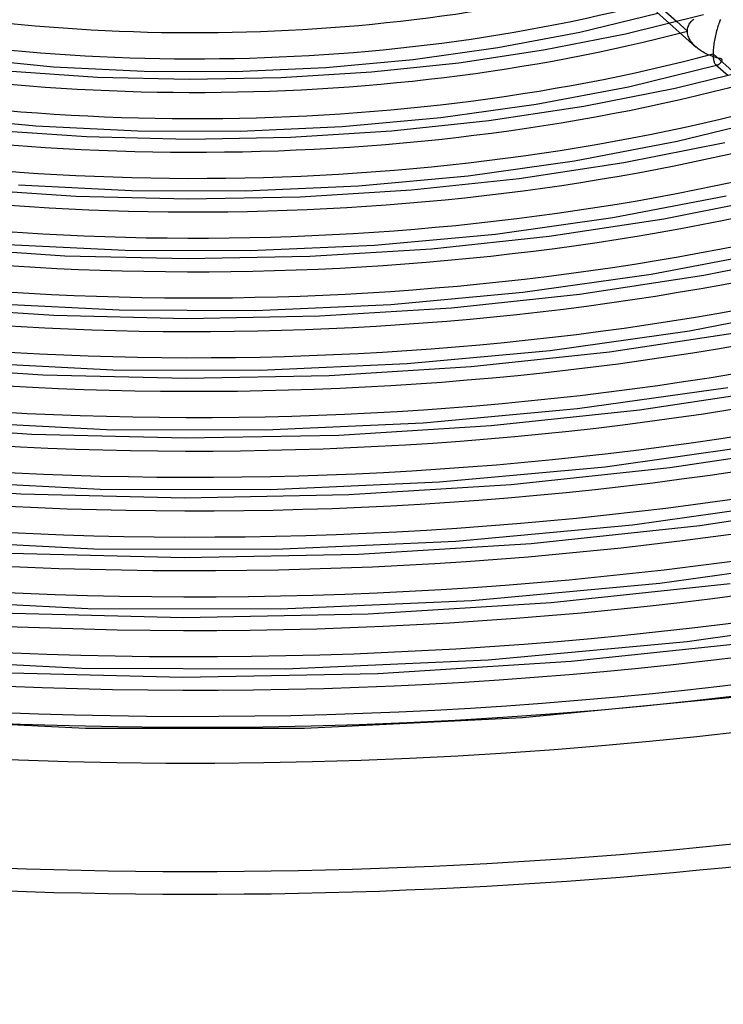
# Model space of a CAD drawing. Header units: millimetres. Extents: x -749 to 749, y -776 to 793.
# Tile 28 of 76: x -33 to 101, y 240 to 428. Entities that reach past the tile are written whole.
import ezdxf

# ---------------------------------------------------------------- set-up
doc = ezdxf.new("R2010")
doc.units = ezdxf.units.MM
doc.layers.add('HIDDEN', color=7, linetype='Continuous')
doc.layers.add('THICK', color=7, linetype='Continuous')

msp = doc.modelspace()

# ---------------------------------------------------------------- linework, layer by layer
at = {"layer": 'HIDDEN'}
for p, q in [((94.78, 427.99), (94.95, 428.14)), ((94.95, 428.14), (95.12, 428.29)), ((90.46, 427.46), (95.53, 422.95)), ((91.85, 427.81), (93.9, 426)), ((93.91, 426.23), (93.94, 426.45)), ((93.94, 426.45), (93.98, 426.67)), ((93.98, 426.67), (94.05, 426.89)), ((94.05, 426.89), (94.14, 427.09)), ((94.14, 427.09), (94.24, 427.29)), ((94.24, 427.29), (94.35, 427.48)), ((94.35, 427.48), (94.48, 427.66)), ((94.48, 427.66), (94.63, 427.83)), ((94.63, 427.83), (94.78, 427.99)), ((93.9, 426), (93.91, 426.23)), ((93.91, 425.76), (93.9, 426)), ((93.94, 425.53), (93.91, 425.76)), ((93.98, 425.3), (93.94, 425.53)), ((94.05, 425.06), (93.98, 425.3)), ((94.14, 424.83), (94.05, 425.06)), ((94.24, 424.6), (94.14, 424.83)), ((94.36, 424.37), (94.24, 424.6)), ((94.49, 424.15), (94.36, 424.37)), ((94.64, 423.94), (94.49, 424.15)), ((94.8, 423.73), (94.64, 423.94)), ((94.97, 423.52), (94.8, 423.73)), ((95.15, 423.32), (94.97, 423.52)), ((95.34, 423.13), (95.15, 423.32)), ((95.54, 422.95), (95.34, 423.13)), ((95.74, 422.78), (95.54, 422.95)), ((95.94, 422.62), (95.74, 422.78)), ((96.15, 422.46), (95.94, 422.62)), ((96.37, 422.31), (96.15, 422.46)), ((96.6, 422.16), (96.37, 422.31)), ((96.84, 422.02), (96.6, 422.16)), ((97.08, 421.88), (96.84, 422.02)), ((97.33, 421.75), (97.08, 421.88)), ((97.59, 421.62), (97.33, 421.75)), ((97.86, 421.5), (97.59, 421.62)), ((98.12, 421.38), (97.86, 421.5)), ((98.39, 421.28), (98.12, 421.38)), ((98.64, 421.19), (98.39, 421.28)), ((98.88, 421.11), (98.64, 421.19)), ((99.11, 421.03), (98.88, 421.11)), ((99.32, 420.97), (99.11, 421.03)), ((99.51, 420.92), (99.32, 420.97)), ((99.69, 420.87), (99.51, 420.92)), ((99.84, 420.83), (99.69, 420.87)), ((99.98, 420.8), (99.84, 420.83)), ((100.09, 420.77), (99.98, 420.8)), ((100.19, 420.74), (100.09, 420.77)), ((100.27, 420.71), (100.19, 420.74)), ((100.34, 420.69), (100.27, 420.71)), ((100.4, 420.67), (100.34, 420.69)), ((100.44, 420.64), (100.4, 420.67)), ((100.47, 420.61), (100.44, 420.64)), ((100.49, 420.58), (100.47, 420.61)), ((99.26, 419.65), (99.33, 419.6)), ((99.33, 419.6), (99.39, 419.56)), ((99.39, 419.56), (99.46, 419.54)), ((99.44, 419.49), (99.48, 419.5)), ((99.46, 419.54), (99.53, 419.53)), ((99.48, 419.5), (99.51, 419.51)), ((99.51, 419.51), (99.55, 419.52)), ((99.53, 419.53), (99.6, 419.54)), ((99.55, 419.52), (99.59, 419.53)), ((99.59, 419.53), (99.63, 419.54)), ((99.6, 419.54), (99.67, 419.55)), ((99.63, 419.54), (99.67, 419.55)), ((99.67, 419.55), (99.74, 419.57)), ((99.74, 419.57), (99.8, 419.6)), ((99.8, 419.6), (99.87, 419.64)), ((99.87, 419.64), (99.93, 419.69)), ((99.93, 419.69), (100, 419.74)), ((100, 419.74), (100.06, 419.8)), ((100.06, 419.8), (100.12, 419.86)), ((100.12, 419.86), (100.18, 419.93)), ((100.18, 419.93), (100.24, 420)), ((100.24, 420), (100.29, 420.07)), ((100.29, 420.07), (100.34, 420.14)), ((100.34, 420.14), (100.39, 420.22)), ((100.39, 420.22), (100.43, 420.28)), ((100.43, 420.28), (100.46, 420.35)), ((100.46, 420.35), (100.48, 420.41)), ((100.48, 420.41), (100.5, 420.46)), ((100.5, 420.55), (100.49, 420.58)), ((100.51, 420.51), (100.5, 420.55)), ((100.5, 420.46), (100.51, 420.51)), ((62.45, 295.07), (103.14, 299.01)), ((-62.32, 295.06), (-20.81, 293.07)), ((20.93, 293.07), (62.45, 295.07)), ((-20.81, 293.07), (20.93, 293.07))]:
    msp.add_line(p, q, dxfattribs=at)
for centre, major_axis, start_param, end_param in [((0, 514.42), (-456, 0), 0, 2.617994), ((0, 514.41), (-177.41, 0), 1.075385, 2.055736), ((0, 514.41), (-200.21, 0), 1.072174, 2.058947), ((0, 514.41), (-223.01, 0), 1.06962, 2.061501), ((0, 514.41), (-245.81, 0), 1.06754, 2.063581), ((0, 514.41), (-268.61, 0), 1.065813, 2.065308), ((0, 514.41), (-291.41, 0), 1.064356, 2.066764), ((0, 514.41), (-314.21, 0), 1.063111, 2.06801), ((0, 514.41), (-337.01, 0), 1.062034, 2.069086), ((0, 514.41), (-359.81, 0), 1.061094, 2.070026), ((0, 514.41), (-382.61, 0), 1.060266, 2.070855), ((0, 514.41), (-405.41, 0), 1.059531, 2.07159), ((0, 514.41), (-428.21, 0), 1.058874, 2.072246)]:
    msp.add_ellipse(centre, major_axis=major_axis, ratio=0.5, start_param=start_param, end_param=end_param, dxfattribs=at)
at = {"layer": 'THICK'}
for p, q in [((87.6, 431.58), (91.85, 427.81)), ((73.38, 425.81), (88.25, 429.42)), ((82.09, 425.49), (96.97, 429.16)), ((88.07, 429.58), (90.46, 427.46)), ((100.18, 428.23), (100.08, 427.99)), ((99.54, 426.34), (99.46, 426.04)), ((99.62, 426.63), (99.54, 426.34)), ((99.71, 426.92), (99.62, 426.63)), ((99.8, 427.2), (99.71, 426.92)), ((99.89, 427.47), (99.8, 427.2)), ((99.99, 427.73), (99.89, 427.47)), ((100.08, 427.99), (99.99, 427.73)), ((57.79, 422.85), (73.38, 425.81)), ((66.49, 422.41), (82.09, 425.49)), ((99.11, 424.52), (99.05, 424.22)), ((99.17, 424.82), (99.11, 424.52)), ((99.23, 425.13), (99.17, 424.82)), ((99.3, 425.43), (99.23, 425.13)), ((99.38, 425.74), (99.3, 425.43)), ((99.46, 426.04), (99.38, 425.74)), ((41.64, 420.6), (57.79, 422.85)), ((98.85, 422.74), (98.83, 422.46)), ((98.88, 423.03), (98.85, 422.74)), ((98.91, 423.33), (98.88, 423.03)), ((98.95, 423.62), (98.91, 423.33)), ((99, 423.92), (98.95, 423.62)), ((99.05, 424.22), (99, 423.92)), ((-43.55, 420.82), (-26.94, 419.21)), ((50.31, 419.97), (66.49, 422.41)), ((98.81, 422.18), (98.8, 421.91)), ((98.8, 421.91), (98.8, 421.65)), ((98.8, 421.65), (98.8, 421.38)), ((98.8, 421.65), (103.06, 417.87)), ((98.8, 421.38), (98.81, 421.13)), ((98.83, 422.46), (98.81, 422.18)), ((98.81, 421.13), (98.83, 420.9)), ((98.83, 420.9), (98.86, 420.68)), ((98.86, 420.68), (98.89, 420.49)), ((-26.94, 419.21), (-9.65, 418.35)), ((7.69, 418.3), (25, 419.07)), ((25, 419.07), (41.64, 420.6)), ((33.7, 418.21), (50.31, 419.97)), ((82.68, 415.4), (99.44, 419.49)), ((91.55, 415.11), (108.17, 419.23)), ((98.89, 420.49), (98.93, 420.31)), ((98.93, 420.31), (98.97, 420.15)), ((98.97, 420.15), (99.02, 420.02)), ((99.02, 420.02), (99.08, 419.9)), ((99.08, 419.9), (99.14, 419.8)), ((99.14, 419.8), (99.2, 419.71)), ((99.2, 419.71), (99.26, 419.65)), ((99.26, 419.65), (101.66, 417.52)), ((-35.79, 418.39), (-18.51, 417.22)), ((-18.51, 417.22), (-1.06, 416.8)), ((-9.65, 418.35), (7.69, 418.3)), ((-1.06, 416.8), (16.39, 417.13)), ((16.39, 417.13), (33.7, 418.21)), ((65.09, 412.05), (82.68, 415.4)), ((74.13, 411.67), (91.55, 415.11)), ((46.87, 409.5), (65.09, 412.05)), ((56.06, 408.94), (74.13, 411.67)), ((-49.01, 409.75), (-30.27, 407.93)), ((28.09, 407.78), (46.87, 409.5)), ((91.97, 404.99), (110.63, 409.55)), ((-30.27, 407.93), (-10.84, 406.96)), ((8.64, 406.91), (28.09, 407.78)), ((37.5, 406.97), (56.06, 408.94)), ((-39.83, 407.17), (-20.6, 405.87)), ((-20.6, 405.87), (-1.18, 405.4)), ((-10.84, 406.96), (8.64, 406.91)), ((-1.18, 405.4), (18.24, 405.77)), ((18.24, 405.77), (37.5, 406.97)), ((72.39, 401.25), (91.97, 404.99)), ((81.76, 400.93), (101.01, 404.74)), ((52.09, 398.4), (72.39, 401.25)), ((61.8, 397.91), (81.76, 400.93)), ((31.18, 396.48), (52.09, 398.4)), ((-33.59, 396.65), (-12.04, 395.58)), ((9.6, 395.52), (31.18, 396.48)), ((41.3, 395.73), (61.8, 397.91)), ((-43.86, 395.95), (-22.69, 394.52)), ((-22.69, 394.52), (-1.3, 394)), ((-12.04, 395.58), (9.6, 395.52)), ((-1.3, 394), (20.09, 394.41)), ((20.09, 394.41), (41.3, 395.73)), ((79.69, 390.45), (101.27, 394.58)), ((89.4, 390.18), (110.46, 394.37)), ((57.31, 387.3), (79.69, 390.45)), ((67.55, 386.88), (89.4, 390.18)), ((34.28, 385.19), (57.31, 387.3)), ((45.1, 384.49), (67.55, 386.88)), ((-36.92, 385.37), (-13.23, 384.19)), ((10.55, 384.13), (34.28, 385.19)), ((-47.9, 384.73), (-24.77, 383.17)), ((-24.77, 383.17), (-1.42, 382.6)), ((-13.23, 384.19), (10.55, 384.13)), ((21.94, 383.05), (45.1, 384.49)), ((86.99, 379.65), (110.57, 384.17)), ((97.04, 379.44), (119.92, 383.99)), ((-1.42, 382.6), (21.94, 383.05)), ((62.53, 376.21), (86.99, 379.65)), ((73.3, 375.84), (97.04, 379.44)), ((37.37, 373.89), (62.53, 376.21)), ((48.91, 373.25), (73.3, 375.84)), ((-40.25, 374.1), (-14.43, 372.81)), ((11.51, 372.74), (37.37, 373.89)), ((94.29, 368.85), (119.87, 373.76)), ((-51.94, 373.51), (-26.86, 371.82)), ((-26.86, 371.82), (-1.54, 371.2)), ((-14.43, 372.81), (11.51, 372.74)), ((23.79, 371.68), (48.91, 373.25)), ((-1.54, 371.2), (23.79, 371.68)), ((67.75, 365.11), (94.29, 368.85)), ((79.04, 364.81), (104.67, 368.7)), ((40.46, 362.6), (67.75, 365.11)), ((52.71, 362.01), (79.04, 364.81)), ((-43.58, 362.82), (-15.62, 361.42)), ((12.47, 361.35), (40.46, 362.6)), ((-55.98, 362.29), (-28.95, 360.46)), ((-15.62, 361.42), (12.47, 361.35)), ((25.64, 360.32), (52.71, 362.01)), ((-28.95, 360.46), (-1.66, 359.8)), ((-1.66, 359.8), (25.64, 360.32)), ((72.97, 354.01), (101.59, 358.05)), ((84.79, 353.78), (112.31, 357.96)), ((43.55, 351.3), (72.97, 354.01)), ((56.51, 350.77), (84.79, 353.78)), ((-46.91, 351.54), (-16.82, 350.04)), ((13.42, 349.96), (43.55, 351.3)), ((-60.01, 351.07), (-31.04, 349.11)), ((-16.82, 350.04), (13.42, 349.96)), ((27.49, 348.96), (56.51, 350.77)), ((-31.04, 349.11), (-1.78, 348.4)), ((-1.78, 348.4), (27.49, 348.96)), ((78.19, 342.92), (108.89, 347.25)), ((90.53, 342.75), (119.95, 347.22)), ((46.65, 340.01), (78.19, 342.92)), ((60.31, 339.53), (90.53, 342.75)), ((-50.24, 340.26), (-18.01, 338.66)), ((14.38, 338.57), (46.65, 340.01)), ((-64.05, 339.85), (-33.13, 337.76)), ((-18.01, 338.66), (14.38, 338.57)), ((29.34, 337.6), (60.31, 339.53)), ((-33.13, 337.76), (-1.9, 337)), ((-1.9, 337), (29.34, 337.6)), ((83.41, 331.82), (116.19, 336.45)), ((96.28, 331.72), (127.59, 336.48)), ((49.74, 328.71), (83.41, 331.82)), ((64.12, 328.29), (96.28, 331.72)), ((-53.57, 328.98), (-19.21, 327.27)), ((15.33, 327.18), (49.74, 328.71)), ((-19.21, 327.27), (15.33, 327.18)), ((31.19, 326.23), (64.12, 328.29)), ((-35.21, 326.41), (-2.02, 325.6)), ((-2.02, 325.6), (31.19, 326.23)), ((88.63, 320.72), (123.49, 325.65)), ((52.83, 317.42), (88.63, 320.72)), ((67.92, 317.05), (102.02, 320.68)), ((-56.89, 317.71), (-20.4, 315.89)), ((16.29, 315.79), (52.83, 317.42)), ((-20.4, 315.89), (16.29, 315.79)), ((33.04, 314.87), (67.92, 317.05)), ((-37.3, 315.06), (-2.14, 314.2)), ((-2.14, 314.2), (33.04, 314.87)), ((93.86, 309.62), (130.79, 314.85)), ((55.92, 306.12), (93.86, 309.62)), ((71.72, 305.81), (107.77, 309.65)), ((-60.22, 306.43), (-21.59, 304.5)), ((17.24, 304.4), (55.92, 306.12)), ((-21.59, 304.5), (17.24, 304.4)), ((34.89, 303.51), (71.72, 305.81)), ((-39.39, 303.7), (-2.26, 302.8)), ((-2.26, 302.8), (34.89, 303.51))]:
    msp.add_line(p, q, dxfattribs=at)
for centre, major_axis, start_param, end_param in [((0, 518.75), (506, 0), -3.141592, -0.523599), ((0, 518.75), (-451, 0), 0, 2.617994), ((0, 514.42), (-506, 0), 0, 2.617994), ((0, 514.41), (187.39, 0), -2.06771, -1.084355), ((0, 514.41), (210.19, 0), -2.070605, -1.08146), ((0, 514.41), (232.99, 0), -2.072933, -1.079131), ((0, 514.41), (255.79, 0), -2.074847, -1.077218), ((0, 514.41), (278.59, 0), -2.076447, -1.075618), ((0, 514.41), (301.39, 0), -2.077805, -1.07426), ((0, 514.41), (324.19, 0), -2.078971, -1.073093), ((0, 514.41), (346.99, 0), -2.079985, -1.07208), ((0, 514.41), (369.79, 0), -2.080874, -1.071191), ((0, 514.41), (392.59, 0), -2.081659, -1.070406), ((0, 514.41), (415.39, 0), -2.082358, -1.069707), ((0, 514.41), (438.19, 0), -2.082984, -1.06908)]:
    msp.add_ellipse(centre, major_axis=major_axis, ratio=0.5, start_param=start_param, end_param=end_param, dxfattribs=at)

doc.saveas('drawing.dxf')
